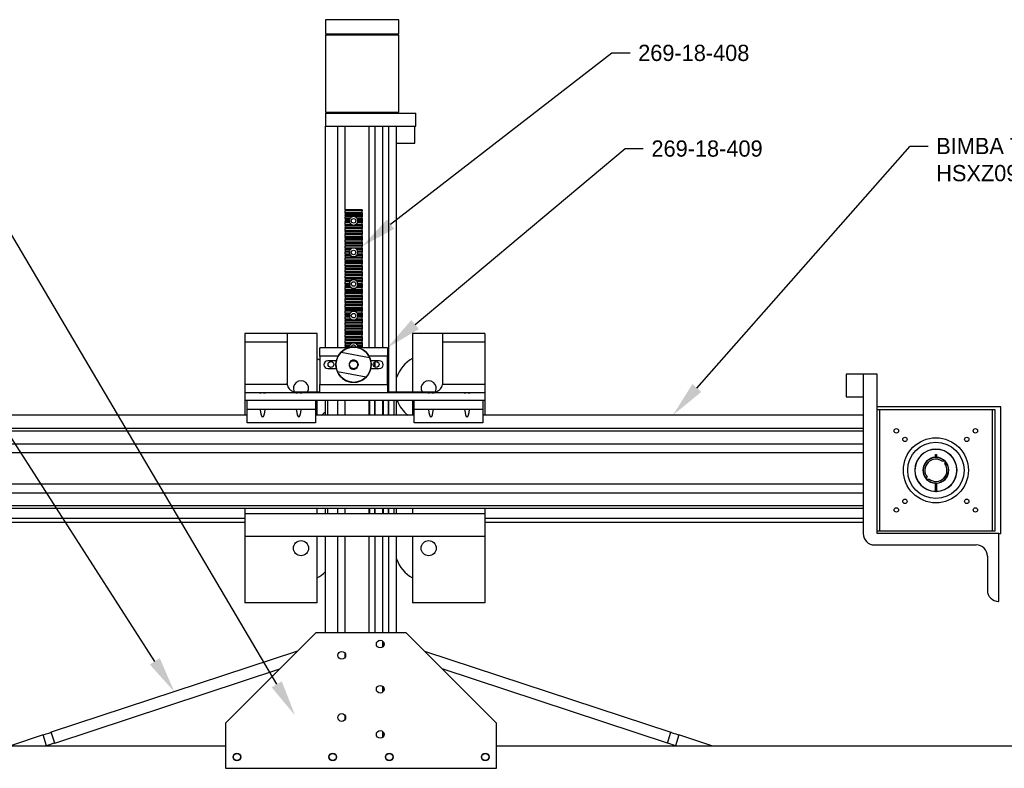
# Model space of a CAD drawing. Header units: inches. Extents: x 0.1 to 43.9, y 0.1 to 33.9.
# Tile 3 of 17: x 10.2 to 21.1, y 12.3 to 20.6. Entities that reach past the tile are written whole.
import ezdxf
from ezdxf import colors
from ezdxf.entities.mleader import LeaderData, LeaderLine
from ezdxf.math import Vec2, Vec3

# ---------------------------------------------------------------- set-up
doc = ezdxf.new("R2010")
doc.units = ezdxf.units.IN
doc.header["$MEASUREMENT"] = 0

msp = doc.modelspace()

# ---------------------------------------------------------------- linework, layer by layer
at = {"color": 7, "linetype": 'Continuous', "lineweight": 25}
for p, q in [((14.431, 20.632), (13.619, 20.632)), ((13.619, 20.632), (13.619, 20.476)), ((14.431, 20.476), (14.431, 20.632)), ((13.619, 20.476), (14.431, 20.476)), ((13.619, 20.466), (14.431, 20.466)), ((13.619, 20.466), (13.619, 19.609)), ((13.629, 20.466), (13.629, 20.476)), ((14.421, 20.466), (14.421, 20.476)), ((14.431, 19.609), (14.431, 20.466)), ((13.619, 19.609), (14.431, 19.609)), ((13.619, 19.599), (14.619, 19.599)), ((13.619, 19.599), (13.619, 19.452)), ((13.629, 19.599), (13.629, 19.609)), ((14.421, 19.599), (14.421, 19.609)), ((14.619, 19.452), (14.619, 19.599)), ((13.619, 19.452), (14.619, 19.452)), ((13.619, 17.001), (13.619, 19.452)), ((13.756, 17.001), (13.756, 19.452)), ((13.836, 18.527), (13.836, 19.452)), ((14.104, 17.001), (14.104, 19.452)), ((14.17, 17.001), (14.17, 19.452)), ((14.255, 17.001), (14.255, 19.452)), ((14.321, 16.512), (14.321, 19.452)), ((14.406, 16.512), (14.406, 19.452)), ((14.609, 19.265), (14.609, 19.452)), ((14.406, 19.265), (14.609, 19.265)), ((14.024, 18.527), (13.836, 18.527)), ((13.836, 18.527), (13.836, 18.517)), ((14.024, 18.517), (13.836, 18.517)), ((13.836, 18.495), (13.836, 18.517)), ((14.024, 18.495), (13.836, 18.495)), ((13.836, 18.495), (13.836, 18.484)), ((13.836, 18.484), (14.024, 18.484)), ((13.836, 18.48), (13.836, 18.484)), ((14.024, 18.48), (13.836, 18.48)), ((13.836, 18.48), (13.836, 18.467)), ((13.836, 18.467), (14.024, 18.467)), ((13.836, 18.463), (13.836, 18.467)), ((14.024, 18.463), (13.836, 18.463)), ((13.836, 18.463), (13.836, 18.451)), ((13.836, 18.43), (13.836, 18.451)), ((13.917, 18.451), (13.836, 18.451)), ((13.836, 18.43), (13.836, 18.418)), ((13.889, 18.43), (13.836, 18.43)), ((14.024, 18.451), (13.943, 18.451)), ((14.024, 18.43), (13.971, 18.43)), ((14.024, 18.527), (14.024, 18.517)), ((14.024, 18.495), (14.024, 18.517)), ((14.024, 18.495), (14.024, 18.484)), ((14.024, 18.484), (14.024, 18.48)), ((14.024, 18.48), (14.024, 18.467)), ((14.024, 18.467), (14.024, 18.463)), ((14.024, 18.463), (14.024, 18.451)), ((14.024, 18.43), (14.024, 18.451)), ((14.024, 18.43), (14.024, 18.418)), ((13.836, 18.418), (13.885, 18.418)), ((13.836, 18.415), (13.836, 18.418)), ((13.884, 18.415), (13.836, 18.415)), ((13.836, 18.415), (13.836, 18.401)), ((13.836, 18.401), (13.883, 18.401)), ((13.836, 18.397), (13.836, 18.401)), ((13.836, 18.397), (13.836, 18.386)), ((13.884, 18.397), (13.836, 18.397)), ((13.888, 18.386), (13.836, 18.386)), ((13.836, 18.364), (13.836, 18.386)), ((13.836, 18.364), (13.836, 18.353)), ((13.91, 18.364), (13.836, 18.364)), ((13.836, 18.353), (14.024, 18.353)), ((13.836, 18.349), (13.836, 18.353)), ((14.024, 18.349), (13.836, 18.349)), ((13.836, 18.349), (13.836, 18.336)), ((13.836, 18.336), (14.024, 18.336)), ((13.836, 18.332), (13.836, 18.336)), ((13.836, 18.332), (13.836, 18.321)), ((14.024, 18.332), (13.836, 18.332)), ((14.024, 18.321), (13.836, 18.321)), ((13.836, 18.299), (13.836, 18.321)), ((14.024, 18.364), (13.95, 18.364)), ((14.024, 18.386), (13.972, 18.386)), ((13.975, 18.418), (14.024, 18.418)), ((14.024, 18.415), (13.976, 18.415)), ((14.024, 18.397), (13.976, 18.397)), ((13.977, 18.401), (14.024, 18.401)), ((14.024, 18.418), (14.024, 18.415)), ((14.024, 18.415), (14.024, 18.401)), ((14.024, 18.401), (14.024, 18.397)), ((14.024, 18.397), (14.024, 18.386)), ((14.024, 18.364), (14.024, 18.386)), ((14.024, 18.364), (14.024, 18.353)), ((14.024, 18.353), (14.024, 18.349)), ((14.024, 18.349), (14.024, 18.336)), ((14.024, 18.336), (14.024, 18.332)), ((14.024, 18.332), (14.024, 18.321)), ((14.024, 18.299), (14.024, 18.321)), ((14.024, 18.299), (13.836, 18.299)), ((13.836, 18.299), (13.836, 18.287)), ((13.836, 18.287), (14.024, 18.287)), ((13.836, 18.284), (13.836, 18.287)), ((14.024, 18.284), (13.836, 18.284)), ((13.836, 18.284), (13.836, 18.27)), ((13.836, 18.27), (14.024, 18.27)), ((13.836, 18.266), (13.836, 18.27)), ((13.836, 18.266), (13.836, 18.255)), ((14.024, 18.266), (13.836, 18.266)), ((14.024, 18.255), (13.836, 18.255)), ((13.836, 18.233), (13.836, 18.255)), ((14.024, 18.233), (13.836, 18.233)), ((13.836, 18.233), (13.836, 18.222)), ((13.836, 18.222), (14.024, 18.222)), ((13.836, 18.218), (13.836, 18.222)), ((14.024, 18.218), (13.836, 18.218)), ((13.836, 18.218), (13.836, 18.205)), ((14.024, 18.299), (14.024, 18.287)), ((14.024, 18.287), (14.024, 18.284)), ((14.024, 18.284), (14.024, 18.27)), ((14.024, 18.27), (14.024, 18.266)), ((14.024, 18.266), (14.024, 18.255)), ((14.024, 18.233), (14.024, 18.255)), ((14.024, 18.233), (14.024, 18.222)), ((14.024, 18.222), (14.024, 18.218)), ((14.024, 18.218), (14.024, 18.205)), ((13.836, 18.205), (14.024, 18.205)), ((13.836, 18.201), (13.836, 18.205)), ((13.836, 18.201), (13.836, 18.19)), ((14.024, 18.201), (13.836, 18.201)), ((14.024, 18.19), (13.836, 18.19)), ((13.836, 18.168), (13.836, 18.19)), ((14.024, 18.168), (13.836, 18.168)), ((13.836, 18.168), (13.836, 18.157)), ((13.836, 18.157), (14.024, 18.157)), ((13.836, 18.153), (13.836, 18.157)), ((14.024, 18.153), (13.836, 18.153)), ((13.836, 18.153), (13.836, 18.139)), ((13.836, 18.139), (14.024, 18.139)), ((13.836, 18.135), (13.836, 18.139)), ((13.836, 18.135), (13.836, 18.124)), ((14.024, 18.135), (13.836, 18.135)), ((14.024, 18.124), (13.836, 18.124)), ((13.836, 18.102), (13.836, 18.124)), ((13.836, 18.102), (13.836, 18.091)), ((13.92, 18.102), (13.836, 18.102)), ((14.024, 18.102), (13.94, 18.102)), ((14.024, 18.205), (14.024, 18.201)), ((14.024, 18.201), (14.024, 18.19)), ((14.024, 18.168), (14.024, 18.19)), ((14.024, 18.168), (14.024, 18.157)), ((14.024, 18.157), (14.024, 18.153)), ((14.024, 18.153), (14.024, 18.139)), ((14.024, 18.139), (14.024, 18.135)), ((14.024, 18.135), (14.024, 18.124)), ((14.024, 18.102), (14.024, 18.124)), ((14.024, 18.102), (14.024, 18.091)), ((13.836, 18.091), (13.898, 18.091)), ((13.836, 18.087), (13.836, 18.091)), ((13.895, 18.087), (13.836, 18.087)), ((13.836, 18.087), (13.836, 18.074)), ((13.836, 18.074), (13.886, 18.074)), ((13.836, 18.07), (13.836, 18.074)), ((13.885, 18.07), (13.836, 18.07)), ((13.836, 18.07), (13.836, 18.059)), ((13.883, 18.059), (13.836, 18.059)), ((13.836, 18.037), (13.836, 18.059)), ((13.836, 18.037), (13.836, 18.026)), ((13.887, 18.037), (13.836, 18.037)), ((13.836, 18.026), (13.895, 18.026)), ((13.836, 18.022), (13.836, 18.026)), ((13.898, 18.022), (13.836, 18.022)), ((13.836, 18.022), (13.836, 18.008)), ((13.836, 18.008), (14.024, 18.008)), ((13.836, 18.005), (13.836, 18.008)), ((13.836, 18.005), (13.836, 17.993)), ((14.024, 18.005), (13.836, 18.005)), ((14.024, 17.993), (13.836, 17.993)), ((13.836, 17.971), (13.836, 17.993)), ((13.962, 18.091), (14.024, 18.091)), ((14.024, 18.022), (13.962, 18.022)), ((14.024, 18.087), (13.965, 18.087)), ((13.965, 18.026), (14.024, 18.026)), ((14.024, 18.037), (13.973, 18.037)), ((13.974, 18.074), (14.024, 18.074)), ((14.024, 18.07), (13.975, 18.07)), ((14.024, 18.059), (13.977, 18.059)), ((14.024, 18.091), (14.024, 18.087)), ((14.024, 18.087), (14.024, 18.074)), ((14.024, 18.074), (14.024, 18.07)), ((14.024, 18.07), (14.024, 18.059)), ((14.024, 18.037), (14.024, 18.059)), ((14.024, 18.037), (14.024, 18.026)), ((14.024, 18.026), (14.024, 18.022)), ((14.024, 18.022), (14.024, 18.008)), ((14.024, 18.008), (14.024, 18.005)), ((14.024, 18.005), (14.024, 17.993)), ((14.024, 17.971), (14.024, 17.993)), ((14.024, 17.971), (13.836, 17.971)), ((13.836, 17.971), (13.836, 17.96)), ((13.836, 17.96), (14.024, 17.96)), ((13.836, 17.956), (13.836, 17.96)), ((14.024, 17.956), (13.836, 17.956)), ((13.836, 17.956), (13.836, 17.943)), ((13.836, 17.943), (14.024, 17.943)), ((13.836, 17.939), (13.836, 17.943)), ((13.836, 17.939), (13.836, 17.928)), ((14.024, 17.939), (13.836, 17.939)), ((14.024, 17.928), (13.836, 17.928)), ((13.836, 17.906), (13.836, 17.928)), ((14.024, 17.906), (13.836, 17.906)), ((13.836, 17.906), (13.836, 17.895)), ((13.836, 17.895), (14.024, 17.895)), ((13.836, 17.891), (13.836, 17.895)), ((14.024, 17.891), (13.836, 17.891)), ((13.836, 17.891), (13.836, 17.877)), ((14.024, 17.971), (14.024, 17.96)), ((14.024, 17.96), (14.024, 17.956)), ((14.024, 17.956), (14.024, 17.943)), ((14.024, 17.943), (14.024, 17.939)), ((14.024, 17.939), (14.024, 17.928)), ((14.024, 17.906), (14.024, 17.928)), ((14.024, 17.906), (14.024, 17.895)), ((14.024, 17.895), (14.024, 17.891)), ((14.024, 17.891), (14.024, 17.877)), ((13.836, 17.877), (14.024, 17.877)), ((13.836, 17.874), (13.836, 17.877)), ((14.024, 17.874), (13.836, 17.874)), ((13.836, 17.874), (13.836, 17.862)), ((14.024, 17.862), (13.836, 17.862)), ((13.836, 17.84), (13.836, 17.862)), ((14.024, 17.84), (13.836, 17.84)), ((13.836, 17.84), (13.836, 17.829)), ((13.836, 17.829), (14.024, 17.829)), ((13.836, 17.825), (13.836, 17.829)), ((14.024, 17.825), (13.836, 17.825)), ((13.836, 17.825), (13.836, 17.812)), ((13.836, 17.812), (14.024, 17.812)), ((13.836, 17.808), (13.836, 17.812)), ((14.024, 17.808), (13.836, 17.808)), ((13.836, 17.808), (13.836, 17.797)), ((14.024, 17.797), (13.836, 17.797)), ((13.836, 17.775), (13.836, 17.797)), ((14.024, 17.775), (13.836, 17.775)), ((13.836, 17.775), (13.836, 17.764)), ((14.024, 17.877), (14.024, 17.874)), ((14.024, 17.874), (14.024, 17.862)), ((14.024, 17.84), (14.024, 17.862)), ((14.024, 17.84), (14.024, 17.829)), ((14.024, 17.829), (14.024, 17.825)), ((14.024, 17.825), (14.024, 17.812)), ((14.024, 17.812), (14.024, 17.808)), ((14.024, 17.808), (14.024, 17.797)), ((14.024, 17.775), (14.024, 17.797)), ((14.024, 17.775), (14.024, 17.764)), ((13.836, 17.764), (14.024, 17.764)), ((13.836, 17.76), (13.836, 17.764)), ((14.024, 17.76), (13.836, 17.76)), ((13.836, 17.76), (13.836, 17.747)), ((13.836, 17.747), (13.906, 17.747)), ((13.836, 17.743), (13.836, 17.747)), ((13.9, 17.743), (13.836, 17.743)), ((13.836, 17.743), (13.836, 17.732)), ((13.836, 17.71), (13.836, 17.732)), ((13.89, 17.732), (13.836, 17.732)), ((13.836, 17.71), (13.836, 17.698)), ((13.883, 17.71), (13.836, 17.71)), ((13.836, 17.698), (13.884, 17.698)), ((13.836, 17.695), (13.836, 17.698)), ((13.885, 17.695), (13.836, 17.695)), ((13.836, 17.695), (13.836, 17.681)), ((13.836, 17.681), (13.891, 17.681)), ((13.836, 17.677), (13.836, 17.681)), ((13.836, 17.677), (13.836, 17.666)), ((13.893, 17.677), (13.836, 17.677)), ((13.906, 17.666), (13.836, 17.666)), ((13.836, 17.644), (13.836, 17.666)), ((13.954, 17.747), (14.024, 17.747)), ((14.024, 17.666), (13.954, 17.666)), ((14.024, 17.743), (13.96, 17.743)), ((14.024, 17.677), (13.967, 17.677)), ((13.969, 17.681), (14.024, 17.681)), ((14.024, 17.732), (13.97, 17.732)), ((14.024, 17.695), (13.975, 17.695)), ((13.976, 17.698), (14.024, 17.698)), ((14.024, 17.71), (13.977, 17.71)), ((14.024, 17.764), (14.024, 17.76)), ((14.024, 17.76), (14.024, 17.747)), ((14.024, 17.747), (14.024, 17.743)), ((14.024, 17.743), (14.024, 17.732)), ((14.024, 17.71), (14.024, 17.732)), ((14.024, 17.71), (14.024, 17.698)), ((14.024, 17.698), (14.024, 17.695)), ((14.024, 17.695), (14.024, 17.681)), ((14.024, 17.681), (14.024, 17.677)), ((14.024, 17.677), (14.024, 17.666)), ((14.024, 17.644), (14.024, 17.666)), ((14.024, 17.644), (13.836, 17.644)), ((13.836, 17.644), (13.836, 17.633)), ((13.836, 17.633), (14.024, 17.633)), ((13.836, 17.629), (13.836, 17.633)), ((14.024, 17.629), (13.836, 17.629)), ((13.836, 17.629), (13.836, 17.616)), ((13.836, 17.616), (14.024, 17.616)), ((13.836, 17.612), (13.836, 17.616)), ((13.836, 17.612), (13.836, 17.601)), ((14.024, 17.612), (13.836, 17.612)), ((14.024, 17.601), (13.836, 17.601)), ((13.836, 17.579), (13.836, 17.601)), ((14.024, 17.579), (13.836, 17.579)), ((13.836, 17.579), (13.836, 17.567)), ((13.836, 17.567), (14.024, 17.567)), ((13.836, 17.564), (13.836, 17.567)), ((14.024, 17.564), (13.836, 17.564)), ((13.836, 17.564), (13.836, 17.55)), ((14.024, 17.644), (14.024, 17.633)), ((14.024, 17.633), (14.024, 17.629)), ((14.024, 17.629), (14.024, 17.616)), ((14.024, 17.616), (14.024, 17.612)), ((14.024, 17.612), (14.024, 17.601)), ((14.024, 17.579), (14.024, 17.601)), ((14.024, 17.579), (14.024, 17.567)), ((14.024, 17.567), (14.024, 17.564)), ((14.024, 17.564), (14.024, 17.55)), ((13.836, 17.55), (14.024, 17.55)), ((13.836, 17.546), (13.836, 17.55)), ((13.836, 17.546), (13.836, 17.535)), ((14.024, 17.546), (13.836, 17.546)), ((14.024, 17.535), (13.836, 17.535)), ((13.836, 17.513), (13.836, 17.535)), ((14.024, 17.513), (13.836, 17.513)), ((13.836, 17.513), (13.836, 17.502)), ((13.836, 17.502), (14.024, 17.502)), ((13.836, 17.498), (13.836, 17.502)), ((14.024, 17.498), (13.836, 17.498)), ((13.836, 17.498), (13.836, 17.485)), ((13.836, 17.485), (14.024, 17.485)), ((13.836, 17.481), (13.836, 17.485)), ((13.836, 17.481), (13.836, 17.47)), ((14.024, 17.481), (13.836, 17.481)), ((14.024, 17.47), (13.836, 17.47)), ((13.836, 17.448), (13.836, 17.47)), ((14.024, 17.448), (13.836, 17.448)), ((13.836, 17.448), (13.836, 17.437)), ((14.024, 17.55), (14.024, 17.546)), ((14.024, 17.546), (14.024, 17.535)), ((14.024, 17.513), (14.024, 17.535)), ((14.024, 17.513), (14.024, 17.502)), ((14.024, 17.502), (14.024, 17.498)), ((14.024, 17.498), (14.024, 17.485)), ((14.024, 17.485), (14.024, 17.481)), ((14.024, 17.481), (14.024, 17.47)), ((14.024, 17.448), (14.024, 17.47)), ((14.024, 17.448), (14.024, 17.437)), ((13.836, 17.437), (14.024, 17.437)), ((13.836, 17.433), (13.836, 17.437)), ((14.024, 17.433), (13.836, 17.433)), ((13.836, 17.433), (13.836, 17.419)), ((13.836, 17.419), (14.024, 17.419)), ((13.836, 17.416), (13.836, 17.419)), ((13.836, 17.416), (13.836, 17.404)), ((14.024, 17.416), (13.836, 17.416)), ((14.024, 17.404), (13.836, 17.404)), ((13.836, 17.382), (13.836, 17.404)), ((13.836, 17.382), (13.836, 17.371)), ((13.891, 17.382), (13.836, 17.382)), ((13.836, 17.371), (13.885, 17.371)), ((13.836, 17.367), (13.836, 17.371)), ((13.884, 17.367), (13.836, 17.367)), ((13.836, 17.367), (13.836, 17.354)), ((13.836, 17.354), (13.883, 17.354)), ((13.836, 17.35), (13.836, 17.354)), ((13.836, 17.35), (13.836, 17.339)), ((13.884, 17.35), (13.836, 17.35)), ((13.836, 17.317), (13.836, 17.339)), ((13.887, 17.339), (13.836, 17.339)), ((14.024, 17.382), (13.969, 17.382)), ((14.024, 17.339), (13.973, 17.339)), ((13.974, 17.371), (14.024, 17.371)), ((14.024, 17.367), (13.976, 17.367)), ((14.024, 17.35), (13.976, 17.35)), ((13.977, 17.354), (14.024, 17.354)), ((14.024, 17.437), (14.024, 17.433)), ((14.024, 17.433), (14.024, 17.419)), ((14.024, 17.419), (14.024, 17.416)), ((14.024, 17.416), (14.024, 17.404)), ((14.024, 17.382), (14.024, 17.404)), ((14.024, 17.382), (14.024, 17.371)), ((14.024, 17.371), (14.024, 17.367)), ((14.024, 17.367), (14.024, 17.354)), ((14.024, 17.354), (14.024, 17.35)), ((14.024, 17.35), (14.024, 17.339)), ((14.024, 17.317), (14.024, 17.339)), ((13.905, 17.317), (13.836, 17.317)), ((13.836, 17.317), (13.836, 17.306)), ((13.836, 17.306), (14.024, 17.306)), ((13.836, 17.302), (13.836, 17.306)), ((14.024, 17.302), (13.836, 17.302)), ((13.836, 17.302), (13.836, 17.288)), ((13.836, 17.288), (14.024, 17.288)), ((13.836, 17.285), (13.836, 17.288)), ((13.836, 17.285), (13.836, 17.273)), ((14.024, 17.285), (13.836, 17.285)), ((14.024, 17.273), (13.836, 17.273)), ((13.836, 17.251), (13.836, 17.273)), ((14.024, 17.251), (13.836, 17.251)), ((13.836, 17.251), (13.836, 17.24)), ((13.836, 17.24), (14.024, 17.24)), ((13.836, 17.236), (13.836, 17.24)), ((14.024, 17.236), (13.836, 17.236)), ((13.836, 17.236), (13.836, 17.223)), ((14.024, 17.317), (13.955, 17.317)), ((14.024, 17.317), (14.024, 17.306)), ((14.024, 17.306), (14.024, 17.302)), ((14.024, 17.302), (14.024, 17.288)), ((14.024, 17.288), (14.024, 17.285)), ((14.024, 17.285), (14.024, 17.273)), ((14.024, 17.251), (14.024, 17.273)), ((14.024, 17.251), (14.024, 17.24)), ((14.024, 17.24), (14.024, 17.236)), ((14.024, 17.236), (14.024, 17.223)), ((13.528, 17.157), (12.727, 17.157)), ((12.727, 17.157), (12.727, 17.063)), ((13.528, 17.157), (13.193, 17.157)), ((13.193, 17.157), (13.193, 17.063)), ((13.528, 17.157), (13.528, 17.157)), ((13.528, 16.512), (13.528, 17.157)), ((13.836, 17.223), (14.024, 17.223)), ((13.836, 17.219), (13.836, 17.223)), ((13.836, 17.219), (13.836, 17.208)), ((14.024, 17.219), (13.836, 17.219)), ((14.024, 17.208), (13.836, 17.208)), ((13.836, 17.186), (13.836, 17.208)), ((14.024, 17.186), (13.836, 17.186)), ((13.836, 17.186), (13.836, 17.175)), ((13.836, 17.175), (14.024, 17.175)), ((13.836, 17.171), (13.836, 17.175)), ((14.024, 17.171), (13.836, 17.171)), ((13.836, 17.171), (13.836, 17.158)), ((13.836, 17.158), (14.024, 17.158)), ((13.836, 17.154), (13.836, 17.158)), ((13.836, 17.154), (13.836, 17.142)), ((14.024, 17.154), (13.836, 17.154)), ((14.024, 17.142), (13.836, 17.142)), ((13.836, 17.121), (13.836, 17.142)), ((14.024, 17.121), (13.836, 17.121)), ((13.836, 17.121), (13.836, 17.109)), ((14.024, 17.223), (14.024, 17.219)), ((14.024, 17.219), (14.024, 17.208)), ((14.024, 17.186), (14.024, 17.208)), ((14.024, 17.186), (14.024, 17.175)), ((14.024, 17.175), (14.024, 17.171)), ((14.024, 17.171), (14.024, 17.158)), ((14.024, 17.158), (14.024, 17.154)), ((14.024, 17.154), (14.024, 17.142)), ((14.024, 17.121), (14.024, 17.142)), ((14.024, 17.121), (14.024, 17.109)), ((14.917, 17.157), (14.581, 17.157)), ((14.581, 17.157), (14.581, 17.157)), ((15.383, 17.157), (14.581, 17.157)), ((14.581, 17.157), (14.581, 16.512)), ((14.917, 17.063), (14.917, 17.157)), ((15.383, 17.157), (15.383, 17.063)), ((13.193, 17.063), (12.727, 17.063)), ((12.727, 17.063), (12.727, 16.595)), ((13.193, 17.063), (13.193, 16.611)), ((13.836, 17.109), (14.024, 17.109)), ((13.836, 17.106), (13.836, 17.109)), ((14.024, 17.106), (13.836, 17.106)), ((13.836, 17.106), (13.836, 17.092)), ((13.836, 17.092), (14.024, 17.092)), ((13.836, 17.088), (13.836, 17.092)), ((13.836, 17.088), (13.836, 17.077)), ((14.024, 17.088), (13.836, 17.088)), ((14.024, 17.077), (13.836, 17.077)), ((13.836, 17.055), (13.836, 17.077)), ((14.024, 17.055), (13.836, 17.055)), ((13.836, 17.055), (13.836, 17.044)), ((13.836, 17.044), (13.902, 17.044)), ((13.836, 17.04), (13.836, 17.044)), ((13.897, 17.04), (13.836, 17.04)), ((13.836, 17.04), (13.836, 17.027)), ((13.836, 17.027), (13.888, 17.027)), ((13.836, 17.023), (13.836, 17.027)), ((13.836, 17.023), (13.836, 17.012)), ((13.886, 17.023), (13.836, 17.023)), ((13.836, 17.012), (14.024, 17.012)), ((13.836, 17.001), (13.836, 17.012)), ((13.958, 17.044), (14.024, 17.044)), ((14.024, 17.04), (13.963, 17.04)), ((13.972, 17.027), (14.024, 17.027)), ((14.024, 17.023), (13.974, 17.023)), ((14.024, 17.109), (14.024, 17.106)), ((14.024, 17.106), (14.024, 17.092)), ((14.024, 17.092), (14.024, 17.088)), ((14.024, 17.088), (14.024, 17.077)), ((14.024, 17.055), (14.024, 17.077)), ((14.024, 17.055), (14.024, 17.044)), ((14.024, 17.044), (14.024, 17.04)), ((14.024, 17.04), (14.024, 17.027)), ((14.024, 17.027), (14.024, 17.023)), ((14.024, 17.023), (14.024, 17.012)), ((14.024, 17.001), (14.024, 17.012)), ((14.917, 16.611), (14.917, 17.063)), ((15.383, 17.063), (14.917, 17.063)), ((15.383, 17.063), (15.383, 16.595)), ((13.876, 17.001), (13.555, 17.001)), ((13.555, 16.907), (13.555, 17.001)), ((13.555, 16.907), (13.555, 16.595)), ((13.767, 16.92), (13.767, 16.921)), ((13.791, 16.951), (14.108, 16.892)), ((14.305, 17.001), (13.984, 17.001)), ((14.305, 17.001), (14.305, 16.907)), ((14.305, 16.595), (14.305, 16.907)), ((13.715, 16.856), (13.645, 16.856)), ((13.907, 16.858), (13.904, 16.856)), ((14.215, 16.856), (14.145, 16.856)), ((14.17, 16.785), (14.17, 16.846)), ((13.645, 16.77), (13.715, 16.77)), ((13.739, 16.771), (13.74, 16.771)), ((14.068, 16.676), (13.752, 16.734)), ((14.145, 16.77), (14.215, 16.77)), ((19.386, 16.708), (19.386, 16.458)), ((19.574, 16.708), (19.386, 16.708)), ((19.73, 16.708), (19.574, 16.708)), ((19.574, 16.708), (19.574, 14.943)), ((19.73, 14.943), (19.73, 16.708)), ((13.194, 16.595), (12.727, 16.595)), ((12.727, 16.595), (12.727, 16.501)), ((13.555, 16.501), (13.555, 16.595)), ((13.555, 16.595), (14.305, 16.595)), ((14.305, 16.595), (14.305, 16.501)), ((15.383, 16.595), (14.916, 16.595)), ((15.383, 16.595), (15.383, 16.501)), ((12.727, 16.501), (12.727, 16.417)), ((15.383, 16.501), (12.727, 16.501)), ((13.291, 16.512), (13.555, 16.512)), ((14.305, 16.512), (14.819, 16.512)), ((15.383, 16.501), (15.383, 16.417)), ((15.383, 16.417), (12.727, 16.417)), ((12.727, 16.417), (12.727, 16.416)), ((12.75, 16.416), (12.727, 16.416)), ((12.727, 16.416), (12.727, 16.255)), ((12.75, 16.318), (12.75, 16.416)), ((14.6, 16.416), (13.51, 16.416)), ((13.51, 16.416), (13.51, 16.318)), ((13.528, 16.255), (13.528, 16.416)), ((13.619, 16.255), (13.619, 16.416)), ((13.756, 16.255), (13.756, 16.416)), ((13.836, 16.255), (13.836, 16.416)), ((14.104, 16.255), (14.104, 16.416)), ((14.17, 16.255), (14.17, 16.416)), ((14.255, 16.255), (14.255, 16.416)), ((14.321, 16.255), (14.321, 16.416)), ((14.406, 16.255), (14.406, 16.416)), ((14.581, 16.416), (14.581, 16.255)), ((14.6, 16.318), (14.6, 16.416)), ((15.36, 16.416), (15.36, 16.318)), ((15.383, 16.416), (15.36, 16.416)), ((15.383, 16.417), (15.383, 16.416)), ((15.383, 16.416), (15.383, 16.255)), ((19.386, 16.458), (19.574, 16.458)), ((12.75, 16.255), (7.536, 16.255)), ((13.51, 16.318), (12.75, 16.318)), ((12.75, 16.171), (12.75, 16.318)), ((13.51, 16.318), (13.51, 16.171)), ((14.6, 16.255), (13.51, 16.255)), ((15.36, 16.318), (14.6, 16.318)), ((14.6, 16.171), (14.6, 16.318)), ((15.36, 16.318), (15.36, 16.171)), ((19.574, 16.255), (15.36, 16.255)), ((21.097, 16.345), (19.73, 16.345)), ((21.035, 16.313), (19.73, 16.313)), ((19.754, 16.313), (19.754, 14.974)), ((21.004, 16.313), (19.754, 16.313)), ((21.004, 14.974), (21.004, 16.313)), ((21.035, 14.974), (21.035, 16.313)), ((21.097, 14.943), (21.097, 16.345)), ((13.51, 16.171), (12.75, 16.171)), ((15.36, 16.171), (14.6, 16.171)), ((19.574, 16.107), (7.536, 16.107)), ((19.574, 16.076), (7.536, 16.076)), ((19.574, 15.935), (7.536, 15.935)), ((19.574, 15.836), (7.536, 15.836)), ((20.374, 15.821), (20.384, 15.821)), ((20.374, 15.787), (20.374, 15.821)), ((20.384, 15.821), (20.384, 15.787)), ((20.454, 15.741), (20.466, 15.753)), ((20.489, 15.731), (20.476, 15.719)), ((19.574, 15.492), (7.536, 15.492)), ((20.269, 15.556), (20.281, 15.568)), ((20.303, 15.546), (20.291, 15.534)), ((20.374, 15.412), (20.374, 15.5)), ((20.384, 15.5), (20.384, 15.412)), ((19.574, 15.393), (7.536, 15.393)), ((19.574, 15.252), (7.536, 15.252)), ((19.574, 15.221), (7.536, 15.221)), ((12.727, 15.221), (12.727, 15.161)), ((15.383, 15.161), (12.727, 15.161)), ((12.727, 15.161), (12.727, 14.911)), ((13.528, 15.161), (13.528, 15.221)), ((13.619, 15.161), (13.619, 15.221)), ((13.756, 15.161), (13.756, 15.221)), ((13.836, 15.161), (13.836, 15.221)), ((14.104, 15.161), (14.104, 15.221)), ((14.17, 15.161), (14.17, 15.221)), ((14.255, 15.161), (14.255, 15.221)), ((14.321, 15.161), (14.321, 15.221)), ((14.406, 15.161), (14.406, 15.221)), ((14.406, 15.167), (14.581, 15.167)), ((14.581, 15.221), (14.581, 15.161)), ((15.383, 15.221), (15.383, 15.161)), ((15.383, 15.161), (15.383, 14.911)), ((12.727, 15.112), (7.536, 15.112)), ((12.727, 15.068), (7.536, 15.068)), ((19.574, 15.112), (15.383, 15.112)), ((19.574, 15.068), (15.383, 15.068)), ((19.73, 14.974), (21.035, 14.974)), ((21.075, 14.943), (19.73, 14.943)), ((19.754, 14.974), (21.004, 14.974)), ((21.075, 14.943), (21.097, 14.943)), ((21.075, 14.193), (21.075, 14.943)), ((15.383, 14.911), (12.727, 14.911)), ((12.727, 14.911), (12.727, 14.177)), ((13.528, 14.177), (13.528, 14.911)), ((13.619, 13.846), (13.619, 14.911)), ((13.756, 13.846), (13.756, 14.911)), ((13.836, 13.846), (13.836, 14.911)), ((14.104, 13.846), (14.104, 14.911)), ((14.17, 13.846), (14.17, 14.911)), ((14.255, 13.846), (14.255, 14.911)), ((14.321, 13.846), (14.321, 14.911)), ((14.406, 13.846), (14.406, 14.911)), ((14.406, 14.902), (14.41, 14.911)), ((14.581, 14.911), (14.581, 14.177)), ((15.383, 14.911), (15.383, 14.177)), ((19.699, 14.818), (20.824, 14.818)), ((20.949, 14.693), (20.949, 14.318)), ((13.528, 14.177), (12.727, 14.177)), ((15.383, 14.177), (14.581, 14.177)), ((21.074, 14.193), (21.075, 14.193)), ((13.513, 13.846), (12.513, 12.846)), ((14.513, 13.846), (13.513, 13.846)), ((14.255, 13.69), (14.255, 13.751)), ((15.513, 12.846), (14.513, 13.846)), ((13.308, 13.641), (10.581, 12.744)), ((14.717, 13.641), (17.445, 12.744)), ((13.836, 13.573), (13.836, 13.619)), ((10.62, 12.625), (13.112, 13.445)), ((17.406, 12.625), (14.913, 13.445)), ((14.255, 13.19), (14.255, 13.251)), ((13.836, 12.885), (13.836, 12.931)), ((12.513, 12.846), (12.513, 12.346)), ((15.513, 12.346), (15.513, 12.846)), ((10.492, 12.715), (10.13, 12.596)), ((10.531, 12.596), (10.492, 12.715)), ((10.62, 12.625), (10.581, 12.744)), ((14.255, 12.69), (14.255, 12.751)), ((17.406, 12.625), (17.445, 12.744)), ((17.534, 12.715), (17.495, 12.596)), ((17.896, 12.596), (17.534, 12.715)), ((3.138, 12.596), (12.513, 12.596)), ((10.531, 12.596), (10.53, 12.596)), ((15.513, 12.596), (24.888, 12.596)), ((17.496, 12.596), (17.495, 12.596)), ((12.513, 12.346), (15.513, 12.346))]:
    msp.add_line(p, q, dxfattribs=at)
at = {"color": 8, "linetype": 'Continuous', "lineweight": 25}
for p, q in [((13.759, 16.907), (13.555, 16.907)), ((14.305, 16.907), (14.101, 16.907)), ((14.165, 16.787), (14.165, 16.844)), ((13.644, 16.255), (13.644, 16.416)), ((14.109, 16.255), (14.109, 16.416)), ((14.165, 16.255), (14.165, 16.416)), ((14.26, 16.255), (14.26, 16.416)), ((14.316, 16.255), (14.316, 16.416)), ((14.381, 16.255), (14.381, 16.416)), ((13.644, 15.161), (13.644, 15.221)), ((14.109, 15.161), (14.109, 15.221)), ((14.165, 15.161), (14.165, 15.221)), ((14.26, 15.161), (14.26, 15.221)), ((14.316, 15.161), (14.316, 15.221)), ((14.381, 15.161), (14.381, 15.221)), ((14.26, 13.696), (14.26, 13.745)), ((14.26, 13.196), (14.26, 13.245)), ((14.26, 12.696), (14.26, 12.745))]:
    msp.add_line(p, q, dxfattribs=at)
at = {"color": 7, "linetype": 'Continuous', "lineweight": 25, "flags": 128}
for points in [[(13.555, 16.865), (13.53, 16.88), (13.528, 16.881)], [(13.738, 16.849), (13.727, 16.855), (13.715, 16.856)], [(14.145, 16.856), (14.133, 16.855), (14.122, 16.849)], [(13.715, 16.77), (13.727, 16.772), (13.738, 16.777)], [(14.122, 16.777), (14.133, 16.772), (14.145, 16.77)], [(10.492, 12.715), (10.509, 12.721), (10.526, 12.726), (10.541, 12.731), (10.555, 12.736), (10.566, 12.739), (10.574, 12.742), (10.579, 12.744), (10.581, 12.744)], [(17.445, 12.744), (17.446, 12.744), (17.451, 12.742), (17.46, 12.739), (17.471, 12.736), (17.484, 12.731), (17.5, 12.726), (17.516, 12.721), (17.534, 12.715)], [(10.62, 12.625), (10.618, 12.625), (10.613, 12.623), (10.605, 12.62), (10.594, 12.617), (10.58, 12.612), (10.565, 12.607), (10.548, 12.602), (10.531, 12.596)], [(17.495, 12.596), (17.477, 12.602), (17.461, 12.607), (17.445, 12.612), (17.432, 12.617), (17.421, 12.62), (17.412, 12.623), (17.407, 12.625), (17.406, 12.625)]]:
    msp.add_lwpolyline(points, dxfattribs=at)
at = {"color": 7, "linetype": 'Continuous', "lineweight": 25}
for centre, radius in [((13.93, 18.406), 0.0251), ((13.93, 18.056), 0.0251), ((13.93, 17.706), 0.0251), ((13.93, 17.356), 0.0251), ((13.68, 16.816), 0.0321), ((14.18, 16.816), 0.0321), ((19.941, 16.081), 0.0243), ((20.816, 16.081), 0.0243), ((20.036, 15.986), 0.0243), ((20.379, 15.644), 0.36), ((20.379, 15.644), 0.312), ((20.721, 15.986), 0.0243), ((20.036, 15.301), 0.0243), ((20.721, 15.301), 0.0243), ((19.941, 15.206), 0.0243), ((20.816, 15.206), 0.0243), ((13.348, 14.782), 0.0837), ((14.762, 14.782), 0.0837), ((14.225, 13.721), 0.0425), ((13.8, 13.596), 0.0425), ((14.225, 13.221), 0.0425), ((13.8, 12.908), 0.0425), ((14.225, 12.721), 0.0425), ((12.638, 12.471), 0.0425), ((12.638, 12.471), 0.0391), ((13.7, 12.471), 0.0425), ((13.7, 12.471), 0.0391), ((14.325, 12.471), 0.0425), ((14.325, 12.471), 0.0391), ((15.388, 12.471), 0.0425), ((15.388, 12.471), 0.0391)]:
    msp.add_circle(centre, radius, dxfattribs=at)
at = {"color": 7, "linetype": 'Continuous'}
msp.add_circle((13.93, 16.813), 0.195, dxfattribs=at)
at = {"color": 7, "linetype": 'Continuous', "lineweight": 25}
for centre, radius, start, end in [((13.93, 18.406), 0.0469, 150.5454, 165.3885), ((13.93, 18.406), 0.0469, 106.2634, 150.5454), ((13.93, 18.406), 0.0469, 73.7366, 106.2634), ((13.93, 18.406), 0.0469, 29.4546, 73.7366), ((13.93, 18.406), 0.0469, 14.6115, 29.4546), ((13.93, 18.406), 0.0469, 170.1211, 186.668), ((13.93, 18.406), 0.0469, 191.3506, 205.8669), ((13.93, 18.406), 0.0469, 205.8669, 244.7605), ((13.93, 18.406), 0.0469, 244.7605, 295.2395), ((13.93, 18.406), 0.0469, 295.2395, 334.1331), ((13.93, 18.406), 0.0469, 334.1331, 348.6494), ((13.93, 18.406), 0.0469, 353.332, 9.8789), ((13.93, 18.056), 0.0469, 102.2943, 132.4729), ((13.93, 18.056), 0.0469, 77.7057, 102.2943), ((13.93, 18.056), 0.0469, 47.5271, 77.7057), ((13.93, 18.056), 0.0469, 163.2306, 177.1885), ((13.93, 18.056), 0.0469, 177.1885, 204.7841), ((13.93, 18.056), 0.0469, 138.9361, 158.3326), ((13.93, 18.056), 0.0469, 204.7841, 221.1985), ((13.93, 18.056), 0.0469, 227.6775, 312.3225), ((13.93, 18.056), 0.0469, 21.6674, 41.0639), ((13.93, 18.056), 0.0469, 318.8015, 335.2159), ((13.93, 18.056), 0.0469, 335.2159, 2.8115), ((13.93, 18.056), 0.0469, 2.8115, 16.7694), ((13.93, 17.706), 0.0469, 147.6978, 176.2081), ((13.93, 17.706), 0.0469, 176.2081, 189.9819), ((13.93, 17.706), 0.0469, 194.7163, 212.8005), ((13.93, 17.706), 0.0469, 129.2987, 147.6978), ((13.93, 17.706), 0.0469, 218.4925, 239.5286), ((13.93, 17.706), 0.0469, 58.7102, 121.2898), ((13.93, 17.706), 0.0469, 239.5286, 300.4714), ((13.93, 17.706), 0.0469, 300.4714, 321.5075), ((13.93, 17.706), 0.0469, 32.3022, 50.7013), ((13.93, 17.706), 0.0469, 327.1995, 345.2837), ((13.93, 17.706), 0.0469, 3.7919, 32.3022), ((13.93, 17.706), 0.0469, 350.0181, 3.7919), ((13.93, 17.356), 0.0469, 166.6264, 183.2322), ((13.93, 17.356), 0.0469, 187.8788, 202.1201), ((13.93, 17.356), 0.0469, 146.5323, 161.8204), ((13.93, 17.356), 0.0469, 202.1201, 237.6505), ((13.93, 17.356), 0.0469, 33.4677, 146.5323), ((13.93, 17.356), 0.0469, 302.3495, 337.8799), ((13.93, 17.356), 0.0469, 18.1796, 33.4677), ((13.93, 17.356), 0.0469, 337.8799, 352.1212), ((13.93, 17.356), 0.0469, 356.7678, 13.3736), ((13.93, 17.356), 0.0469, 237.6505, 302.3495), ((13.93, 17.006), 0.0469, 159.6194, 173.7548), ((13.93, 17.006), 0.0469, 134.2228, 154.599), ((13.93, 17.006), 0.0469, 52.8759, 127.1241), ((13.93, 17.006), 0.0251, 11.9062, 168.0938), ((13.93, 17.006), 0.0469, 25.401, 45.7772), ((13.93, 17.006), 0.0469, 6.2452, 20.3806), ((13.93, 16.813), 0.195, 135.2584, 203.9384), ((13.93, 16.813), 0.195, 23.9384, 135.2584), ((13.645, 16.813), 0.043, 90, 270), ((13.93, 16.813), 0.0506, 124.5984, 79.5984), ((13.93, 16.813), 0.0506, 79.5984, 124.5984), ((13.93, 16.813), 0.195, 315.2584, 23.9384), ((14.215, 16.813), 0.043, 270, 90), ((14.762, 16.552), 0.375, 118.8716, 161.419), ((13.93, 16.813), 0.195, 203.9384, 315.2584), ((13.291, 16.611), 0.0984, 180, 189.4972), ((13.348, 16.552), 0.0837, 331.6981, 207.0745), ((14.762, 16.552), 0.0837, 332.9255, 208.3019), ((14.819, 16.611), 0.0984, 350.5028, 360), ((14.762, 16.552), 0.375, 201.2841, 232.4635), ((13.348, 16.552), 0.375, 307.5365, 316.2151), ((20.379, 15.644), 0.234, 271.2033, 268.7967), ((20.379, 15.644), 0.232, 271.216, 268.784), ((20.379, 15.644), 0.144, 91.9626, 268.0374), ((20.379, 15.644), 0.141, 91.9968, 268.0032), ((20.379, 15.644), 0.141, 51.3883, 218.6117), ((20.379, 15.644), 0.123, 52.3078, 217.6922), ((20.379, 15.644), 0.141, 231.3883, 38.6117), ((20.379, 15.644), 0.123, 232.3078, 37.6922), ((20.379, 15.644), 0.141, 88.0032, 91.9968), ((20.379, 15.644), 0.144, 271.9626, 88.0374), ((20.379, 15.644), 0.141, 271.9968, 88.0032), ((20.379, 15.644), 0.141, 268.0032, 271.9968), ((20.379, 15.644), 0.234, 268.7967, 271.2033), ((19.699, 14.943), 0.125, 180, 270), ((20.824, 14.693), 0.125, 360, 90), ((14.762, 14.782), 0.375, 198.581, 241.1284), ((13.348, 14.782), 0.375, 298.568, 316.2151), ((21.074, 14.318), 0.125, 180, 270)]:
    msp.add_arc(centre, radius, start, end, dxfattribs=at)
for centre in [(12.923, 16.43), (13.323, 16.43), (14.787, 16.43), (15.187, 16.43)]:
    msp.add_ellipse(centre, major_axis=(0, 0.195), ratio=0.176333, start_param=2.177998, end_param=4.105187, dxfattribs=at)
for points, knots in [([(13.884, 18.397), (13.884, 18.397), (13.884, 18.398), (13.884, 18.399), (13.884, 18.4), (13.883, 18.401), (13.883, 18.401)], [0, 0, 0, 0, 0.25377, 0.507416, 0.764259, 1, 1, 1, 1]), ([(13.884, 18.415), (13.884, 18.415), (13.884, 18.416), (13.884, 18.417), (13.884, 18.418), (13.885, 18.418), (13.885, 18.418)], [0, 0, 0, 0, 0.261218, 0.522355, 0.783737, 1, 1, 1, 1]), ([(13.975, 18.418), (13.975, 18.418), (13.975, 18.418), (13.976, 18.417), (13.976, 18.416), (13.976, 18.415), (13.976, 18.415)], [0, 0, 0, 0, 0.251729, 0.503224, 0.760086, 1, 1, 1, 1]), ([(13.977, 18.401), (13.976, 18.401), (13.976, 18.4), (13.976, 18.399), (13.976, 18.398), (13.976, 18.397), (13.976, 18.397)], [0, 0, 0, 0, 0.258271, 0.516521, 0.775501, 1, 1, 1, 1]), ([(13.885, 18.07), (13.885, 18.07), (13.885, 18.07), (13.886, 18.071), (13.886, 18.073), (13.886, 18.073), (13.886, 18.074)], [0, 0, 0, 0, 0.243111, 0.486002, 0.735308, 1, 1, 1, 1]), ([(13.895, 18.087), (13.895, 18.088), (13.896, 18.089), (13.897, 18.09), (13.898, 18.091), (13.898, 18.091), (13.898, 18.091)], [0, 0, 0, 0, 0.310376, 0.678829, 0.880895, 1, 1, 1, 1]), ([(13.898, 18.022), (13.898, 18.022), (13.897, 18.023), (13.896, 18.025), (13.895, 18.025), (13.895, 18.026), (13.895, 18.026)], [0, 0, 0, 0, 0.403763, 0.661139, 0.865512, 1, 1, 1, 1]), ([(13.962, 18.091), (13.962, 18.091), (13.962, 18.091), (13.963, 18.09), (13.964, 18.088), (13.965, 18.088), (13.965, 18.087)], [0, 0, 0, 0, 0.20153, 0.457067, 0.800873, 1, 1, 1, 1]), ([(13.965, 18.026), (13.965, 18.025), (13.965, 18.025), (13.964, 18.024), (13.963, 18.023), (13.962, 18.022), (13.962, 18.022)], [0, 0, 0, 0, 0.192782, 0.384315, 0.676015, 1, 1, 1, 1]), ([(13.974, 18.074), (13.974, 18.073), (13.974, 18.072), (13.974, 18.071), (13.975, 18.07), (13.975, 18.07), (13.975, 18.07)], [0, 0, 0, 0, 0.274774, 0.549988, 0.812159, 1, 1, 1, 1]), ([(13.885, 17.695), (13.885, 17.695), (13.884, 17.696), (13.884, 17.697), (13.884, 17.698), (13.884, 17.698), (13.884, 17.698)], [0, 0, 0, 0, 0.263175, 0.526575, 0.784369, 1, 1, 1, 1]), ([(13.893, 17.677), (13.893, 17.677), (13.893, 17.678), (13.892, 17.679), (13.891, 17.68), (13.891, 17.681), (13.891, 17.681)], [0, 0, 0, 0, 0.219367, 0.437372, 0.691231, 1, 1, 1, 1]), ([(13.9, 17.743), (13.9, 17.743), (13.901, 17.743), (13.902, 17.744), (13.904, 17.745), (13.905, 17.746), (13.906, 17.747)], [0, 0, 0, 0, 0.163155, 0.37223, 0.703656, 1, 1, 1, 1]), ([(13.954, 17.747), (13.955, 17.746), (13.957, 17.745), (13.959, 17.744), (13.959, 17.743), (13.96, 17.743), (13.96, 17.743)], [0, 0, 0, 0, 0.526649, 0.727549, 0.930305, 1, 1, 1, 1]), ([(13.969, 17.681), (13.969, 17.681), (13.968, 17.679), (13.967, 17.678), (13.967, 17.678), (13.967, 17.677), (13.967, 17.677)], [0, 0, 0, 0, 0.340713, 0.661975, 0.885299, 1, 1, 1, 1]), ([(13.976, 17.698), (13.976, 17.698), (13.976, 17.698), (13.976, 17.697), (13.976, 17.696), (13.975, 17.695), (13.975, 17.695)], [0, 0, 0, 0, 0.250442, 0.500767, 0.753343, 1, 1, 1, 1]), ([(13.884, 17.35), (13.884, 17.35), (13.883, 17.351), (13.883, 17.351), (13.883, 17.353), (13.883, 17.353), (13.883, 17.354)], [0, 0, 0, 0, 0.255231, 0.510404, 0.767023, 1, 1, 1, 1]), ([(13.884, 17.367), (13.884, 17.368), (13.885, 17.369), (13.885, 17.37), (13.885, 17.371), (13.885, 17.371), (13.885, 17.371)], [0, 0, 0, 0, 0.265582, 0.531141, 0.795859, 1, 1, 1, 1]), ([(13.974, 17.371), (13.975, 17.371), (13.975, 17.371), (13.975, 17.37), (13.975, 17.369), (13.975, 17.368), (13.976, 17.367)], [0, 0, 0, 0, 0.248753, 0.497165, 0.753951, 1, 1, 1, 1]), ([(13.977, 17.354), (13.977, 17.353), (13.977, 17.353), (13.977, 17.351), (13.976, 17.35), (13.976, 17.35), (13.976, 17.35)], [0, 0, 0, 0, 0.256276, 0.512504, 0.769551, 1, 1, 1, 1]), ([(13.886, 17.023), (13.886, 17.023), (13.886, 17.023), (13.887, 17.024), (13.887, 17.025), (13.887, 17.026), (13.888, 17.027)], [0, 0, 0, 0, 0.2380191, 0.4756611, 0.7227687, 1, 1, 1, 1]), ([(13.897, 17.04), (13.898, 17.041), (13.899, 17.042), (13.901, 17.043), (13.901, 17.044), (13.902, 17.044), (13.902, 17.044)], [0, 0, 0, 0, 0.403627, 0.704022, 0.894296, 1, 1, 1, 1]), ([(13.958, 17.044), (13.958, 17.044), (13.959, 17.043), (13.96, 17.042), (13.961, 17.041), (13.962, 17.04), (13.963, 17.04)], [0, 0, 0, 0, 0.190598, 0.449325, 0.826094, 1, 1, 1, 1]), ([(13.972, 17.027), (13.973, 17.026), (13.973, 17.025), (13.973, 17.024), (13.974, 17.023), (13.974, 17.023), (13.974, 17.023)], [0, 0, 0, 0, 0.283684, 0.568075, 0.833145, 1, 1, 1, 1]), ([(13.939, 16.863), (13.944, 16.862), (13.954, 16.859), (13.966, 16.849), (13.976, 16.836), (13.98, 16.819), (13.979, 16.802), (13.972, 16.787), (13.961, 16.774), (13.946, 16.767), (13.929, 16.765), (13.913, 16.768), (13.899, 16.776), (13.889, 16.789), (13.883, 16.804), (13.883, 16.82), (13.888, 16.835), (13.898, 16.847), (13.911, 16.856), (13.926, 16.859), (13.937, 16.858), (13.943, 16.856), (13.945, 16.855)], [0, 0, 0, 0, 0.0488523, 0.0977045, 0.1529709, 0.2078971, 0.2623527, 0.3167315, 0.3703799, 0.4240449, 0.477045, 0.5298933, 0.5823489, 0.6343856, 0.6862935, 0.7375225, 0.7887705, 0.8392982, 0.8897286, 0.9397113, 0.9810643, 1, 1, 1, 1]), ([(13.97, 16.833), (13.972, 16.828), (13.975, 16.819), (13.974, 16.802), (13.967, 16.785), (13.951, 16.772), (13.931, 16.767), (13.911, 16.771), (13.895, 16.783), (13.886, 16.801), (13.885, 16.821), (13.892, 16.84), (13.907, 16.853), (13.927, 16.86), (13.94, 16.856), (13.946, 16.855)], [0, 0, 0, 0, 0.060229, 0.119551, 0.199948, 0.279516, 0.360268, 0.439713, 0.520422, 0.600057, 0.680325, 0.760458, 0.84017, 0.920821, 1, 1, 1, 1]), ([(13.901, 16.855), (13.906, 16.858), (13.915, 16.863), (13.933, 16.865), (13.953, 16.86), (13.969, 16.848), (13.974, 16.837), (13.975, 16.833)], [0, 0, 0, 0, 0.175351, 0.353, 0.602611, 0.855627, 1, 1, 1, 1]), ([(13.97, 16.833), (13.968, 16.837), (13.964, 16.846), (13.952, 16.856), (13.937, 16.862), (13.921, 16.863), (13.909, 16.859), (13.903, 16.856), (13.901, 16.855)], [0, 0, 0, 0, 0.17932, 0.358423, 0.548532, 0.739384, 0.940625, 1, 1, 1, 1]), ([(13.945, 16.855), (13.946, 16.855), (13.949, 16.854), (13.957, 16.849), (13.965, 16.842), (13.969, 16.835), (13.97, 16.833)], [0, 0, 0, 0, 0.0662801, 0.3327644, 0.7615164, 1, 1, 1, 1]), ([(13.194, 16.595), (13.196, 16.586), (13.201, 16.568), (13.214, 16.549), (13.228, 16.535), (13.245, 16.523), (13.264, 16.515), (13.282, 16.513), (13.29, 16.512), (13.291, 16.512)], [0, 0, 0, 0, 0.182261, 0.363393, 0.496448, 0.62964, 0.842156, 0.968783, 1, 1, 1, 1]), ([(14.819, 16.512), (14.825, 16.513), (14.841, 16.514), (14.861, 16.521), (14.878, 16.532), (14.894, 16.546), (14.909, 16.567), (14.913, 16.585), (14.916, 16.595)], [0, 0, 0, 0, 0.129204, 0.3224227, 0.4654701, 0.6084014, 0.8100286, 1, 1, 1, 1]), ([(12.89, 16.501), (12.892, 16.501), (12.895, 16.501), (12.903, 16.503), (12.914, 16.504), (12.926, 16.504), (12.937, 16.503), (12.946, 16.502), (12.953, 16.501), (12.955, 16.501), (12.956, 16.501)], [0, 0, 0, 0, 0.130917, 0.261667, 0.395884, 0.529146, 0.658501, 0.789021, 0.923418, 1, 1, 1, 1]), ([(13.29, 16.501), (13.291, 16.501), (13.292, 16.501), (13.297, 16.502), (13.305, 16.503), (13.316, 16.504), (13.328, 16.504), (13.339, 16.503), (13.348, 16.502), (13.354, 16.501), (13.355, 16.501), (13.356, 16.501)], [0, 0, 0, 0, 0.034145, 0.16002, 0.290494, 0.425122, 0.557427, 0.686468, 0.817866, 0.952551, 1, 1, 1, 1]), ([(14.754, 16.501), (14.756, 16.501), (14.759, 16.501), (14.767, 16.503), (14.778, 16.504), (14.79, 16.504), (14.801, 16.503), (14.81, 16.502), (14.817, 16.501), (14.819, 16.501), (14.82, 16.501)], [0, 0, 0, 0, 0.130917, 0.261667, 0.395885, 0.529147, 0.658502, 0.78902, 0.923418, 1, 1, 1, 1]), ([(15.154, 16.501), (15.155, 16.501), (15.156, 16.501), (15.161, 16.502), (15.169, 16.503), (15.18, 16.504), (15.192, 16.504), (15.203, 16.503), (15.212, 16.502), (15.218, 16.501), (15.219, 16.501), (15.22, 16.501)], [0, 0, 0, 0, 0.034145, 0.16002, 0.290493, 0.425122, 0.557427, 0.686468, 0.817866, 0.952551, 1, 1, 1, 1]), ([(20.374, 15.785), (20.374, 15.785), (20.374, 15.785), (20.374, 15.785), (20.374, 15.786), (20.374, 15.786), (20.374, 15.787), (20.374, 15.787), (20.374, 15.787)], [0, 0, 0, 0, 0.118222, 0.332767, 0.547322, 0.761945, 0.976701, 1, 1, 1, 1]), ([(20.384, 15.787), (20.384, 15.787), (20.384, 15.787), (20.384, 15.786), (20.384, 15.785), (20.384, 15.785), (20.384, 15.785), (20.384, 15.785), (20.384, 15.785)], [0, 0, 0, 0, 0.1036166, 0.3183348, 0.5330089, 0.7475914, 0.8818547, 1, 1, 1, 1]), ([(20.374, 15.5), (20.374, 15.5), (20.374, 15.5), (20.374, 15.501), (20.374, 15.502), (20.374, 15.502), (20.374, 15.502), (20.374, 15.502), (20.374, 15.502)], [0, 0, 0, 0, 0.0954194, 0.3101319, 0.5248179, 0.6592905, 0.8736603, 1, 1, 1, 1]), ([(20.384, 15.502), (20.384, 15.502), (20.384, 15.502), (20.384, 15.502), (20.384, 15.502), (20.384, 15.501), (20.384, 15.5), (20.384, 15.5), (20.384, 15.5)], [0, 0, 0, 0, 0.206937, 0.340984, 0.555655, 0.770317, 0.985066, 1, 1, 1, 1]), ([(20.374, 15.409), (20.374, 15.409), (20.374, 15.409), (20.374, 15.409), (20.374, 15.41), (20.374, 15.41), (20.374, 15.411), (20.374, 15.412), (20.374, 15.412)], [0, 0, 0, 0, 0.086303, 0.220479, 0.434993, 0.649499, 0.864039, 1, 1, 1, 1]), ([(20.384, 15.412), (20.384, 15.412), (20.384, 15.411), (20.384, 15.411), (20.384, 15.41), (20.384, 15.41), (20.384, 15.409), (20.384, 15.409), (20.384, 15.409), (20.384, 15.409)], [0, 0, 0, 0, 0.001443, 0.216198, 0.430951, 0.64567, 0.780074, 0.994684, 1, 1, 1, 1])]:
    msp.add_open_spline(points, degree=3, knots=knots, dxfattribs=at)

# ---------------------------------------------------------------- leaders
ml = msp.add_multileader_mtext('Standard')
ml.set_content('269-18-408', color=256)
ml.set_leader_properties()
ml.build(insert=Vec2(0, 0))
ml.multileader.update_dxf_attribs({"dogleg_length": 0.2, "arrow_head_size": 0.4})
ctx = ml.context
ctx.base_point, ctx.char_height, ctx.arrow_head_size, ctx.landing_gap_size, ctx.plane_origin = Vec3(16.992, 20.265), 0.18, 0.4, 0.09, Vec3(14.024, 18.124)
notes = []
notes.append((ctx, [(0, (1, 1, 0), (16.792, 20.265), (1, 0), 0.2, [(0, [(14.024, 18.124)], 0, [])])]))
ctx.mtext.insert, ctx.mtext.flow_direction = Vec3(17.082, 20.355), 5
ml = msp.add_multileader_mtext('Standard')
ml.set_content('269-18-406\\P269-18-407\\PTYP~ 2 PCS\\PPER MACHINE', color=256)
ml.set_leader_properties()
ml.build(insert=Vec2(0, 0))
ml.multileader.update_dxf_attribs({"dogleg_length": 0.2, "arrow_head_size": 0.4})
ctx = ml.context
ctx.base_point, ctx.char_height, ctx.arrow_head_size, ctx.landing_gap_size, ctx.plane_origin = Vec3(6.804, 20.112), 0.18, 0.4, 0.09, Vec3(13.282, 12.931)
ctx.text_align_type = 2
notes.append((ctx, [(0, (1, 1, 0), (9.044, 20.112), (-1, 0), 0.2, [(0, [(13.282, 12.931)], 0, [])])]))
ctx.mtext.insert, ctx.mtext.alignment, ctx.mtext.flow_direction = Vec3(8.754, 20.202), 3, 5
ml = msp.add_multileader_mtext('Standard')
ml.set_content('BIMBA TBOT\\PHSXZ09150305EZL5NS', color=256)
ml.set_leader_properties()
ml.build(insert=Vec2(0, 0))
ml.multileader.update_dxf_attribs({"dogleg_length": 0.2, "arrow_head_size": 0.4})
ctx = ml.context
ctx.base_point, ctx.char_height, ctx.arrow_head_size, ctx.landing_gap_size, ctx.plane_origin = Vec3(20.293, 19.234), 0.18, 0.4, 0.09, Vec3(17.467, 16.255)
notes.append((ctx, [(0, (1, 1, 0), (20.093, 19.234), (1, 0), 0.2, [(0, [(17.467, 16.255)], 0, [])])]))
ctx.mtext.insert, ctx.mtext.flow_direction = Vec3(20.383, 19.324), 5
ml = msp.add_multileader_mtext('Standard')
ml.set_content('269-18-409', color=256)
ml.set_leader_properties()
ml.build(insert=Vec2(0, 0))
ml.multileader.update_dxf_attribs({"dogleg_length": 0.2, "arrow_head_size": 0.4})
ctx = ml.context
ctx.base_point, ctx.char_height, ctx.arrow_head_size, ctx.landing_gap_size, ctx.plane_origin = Vec3(17.139, 19.206), 0.18, 0.4, 0.09, Vec3(14.305, 17.001)
notes.append((ctx, [(0, (1, 1, 0), (16.939, 19.206), (1, 0), 0.2, [(0, [(14.305, 17.001)], 0, [])])]))
ctx.mtext.insert, ctx.mtext.flow_direction = Vec3(17.229, 19.296), 5
ml = msp.add_multileader_mtext('Standard')
ml.set_content('269-18-405\\PTYP~2 PCS.\\PPER MACHINE', color=256)
ml.set_leader_properties()
ml.build(insert=Vec2(0, 0))
ml.multileader.update_dxf_attribs({"dogleg_length": 0.2, "arrow_head_size": 0.4})
ctx = ml.context
ctx.base_point, ctx.char_height, ctx.arrow_head_size, ctx.landing_gap_size, ctx.plane_origin = Vec3(6.499, 18.183), 0.18, 0.4, 0.09, Vec3(11.945, 13.193)
ctx.text_align_type = 2
notes.append((ctx, [(0, (1, 1, 0), (8.739, 18.183), (-1, 0), 0.2, [(0, [(11.945, 13.193)], 0, [])])]))
ctx.mtext.insert, ctx.mtext.alignment, ctx.mtext.flow_direction = Vec3(8.449, 18.273), 3, 5
for ctx, leaders in notes:
    for number, flags, end, landing, length, lines in leaders:
        leader = LeaderData()
        leader.index, (leader.has_last_leader_line, leader.has_dogleg_vector, leader.attachment_direction) = number, flags
        leader.last_leader_point, leader.dogleg_vector, leader.dogleg_length = Vec3(end), Vec3(landing), length
        for number, points, colour, breaks in lines:
            line = LeaderLine()
            line.index, line.vertices, line.color, line.breaks = number, Vec3.list(points), colors.encode_raw_color(colour), breaks
            leader.lines.append(line)
        ctx.leaders.append(leader)

doc.saveas('drawing.dxf')
